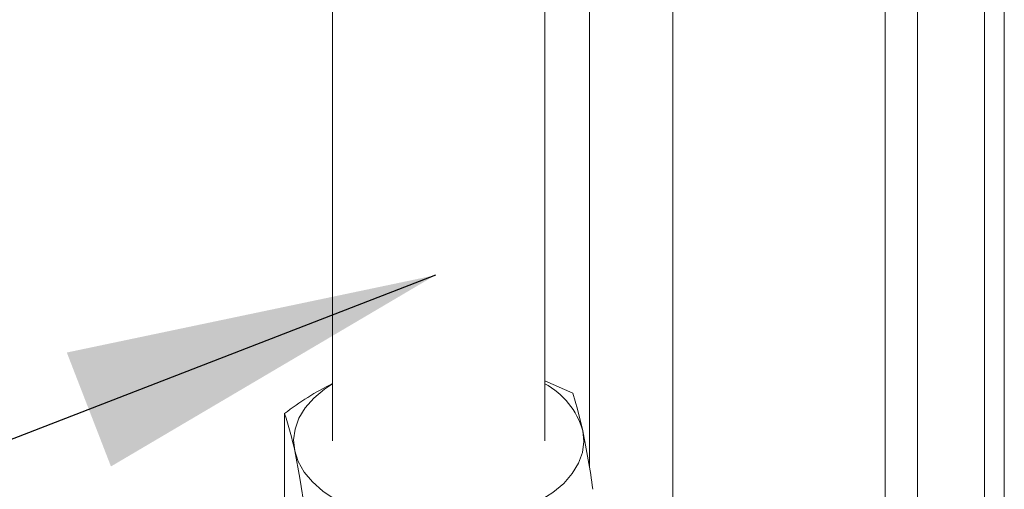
# Model space of a CAD drawing. Header units: millimetres. Extents: x 450 to 25135, y 150 to 17673.
# Tile 80 of 256: x 2798 to 3076, y 15371 to 15503. Entities that reach past the tile are written whole.
import ezdxf

# ---------------------------------------------------------------- set-up
doc = ezdxf.new("R2010")
doc.units = ezdxf.units.MM
doc.linetypes.add('SLD-Continua', pattern=[0])
doc.layers.add('COTAS', color=1, linetype='SLD-Continua')
doc.layers.add('OCULTA', color=8, linetype='SLD-Continua')
doc.styles.get("Standard").update_dxf_attribs({"font": 'ARIALN.TTF'})
doc.dimstyles.new('SLDDIMSTYLE0', dxfattribs={"dimtxt": 0.18, "dimasz": 105, "dimexe": 0, "dimexo": 0.0625, "dimgap": 0, "dimtad": 0, "dimtih": 1, "dimtoh": 1, "dimdec": 0, "dimrnd": 1e-09, "dimzin": 0, "dimdsep": 46, "dimtxsty": 'Standard', "dimsah": 1, "dimcen": 0.09, "dimadec": 0, "dimazin": 0, "dimtfac": 105, "dimtdec": 0, "dimtofl": 0, "dimtmove": 0, "dimatfit": 3, "dimfxl": 1, "dimfrac": 2, "dimtolj": 1, "dimtzin": 0, "dimarcsym": 0})

msp = doc.modelspace()

# ---------------------------------------------------------------- linework, layer by layer
at = {"color": 7, "linetype": 'SLD-Continua', "lineweight": 18, "ltscale": 30}
for p, q in [((3042.75, 15292.89), (3042.75, 15581.21)), ((2982.75, 15546.57), (2982.75, 15292.89)), ((2886.59, 15525.79), (2886.59, 15384.35)), ((2946.59, 15384.35), (2946.59, 15525.69))]:
    msp.add_line(p, q, dxfattribs=at)
at = {"layer": 'COTAS', "linetype": 'SLD-Continua', "lineweight": 18, "ltscale": 30}
for p, q in [((2946.59, 15401.33), (2954.44, 15397.78)), ((2873.03, 15367.57), (2873.03, 15392.07))]:
    msp.add_line(p, q, dxfattribs=at)
at = {"layer": 'COTAS', "linetype": 'SLD-Continua', "lineweight": 18, "ltscale": 30, "flags": 128}
for points in [[(2886.59, 15400.49), (2884.31, 15398.95), (2881.29, 15396.39), (2878.87, 15393.63), (2877.09, 15390.71), (2875.99, 15387.68), (2875.59, 15384.59), (2875.89, 15381.5)], [(2954.44, 15397.78), (2955.83, 15393.3), (2957.29, 15387.2)], [(2941.22, 15365.43), (2945.29, 15367.45), (2948.86, 15369.76), (2951.89, 15372.31), (2954.31, 15375.07), (2956.08, 15378), (2957.18, 15381.03), (2957.59, 15384.11), (2957.29, 15387.2)], [(2875.89, 15381.5), (2876.88, 15378.46), (2878.55, 15375.51), (2880.88, 15372.72), (2883.81, 15370.13), (2887.31, 15367.78), (2891.3, 15365.72), (2895.73, 15363.97), (2900.52, 15362.58)], [(2878.74, 15364.94), (2877.34, 15373.76), (2875.89, 15381.5)]]:
    msp.add_lwpolyline(points, dxfattribs=at)
at = {"layer": 'COTAS', "linetype": 'SLD-Continua', "lineweight": 18, "ltscale": 900}
for centre, radius, start, end in [((2926.41, 15322), 88.09, 116.8781, 127.2985), ((2935.92, 15380.94), 22.27, 16.3463, 61.3781), ((2790.9, 15364.24), 86.72, 11.4789, 18.7204), ((2694.16, 15333.33), 268.58, 7.9867, 11.5711)]:
    msp.add_arc(centre, radius, start, end, dxfattribs=at)
at = {"layer": 'OCULTA', "linetype": 'SLD-Continua', "lineweight": 18, "ltscale": 30}
for p, q in [((3076.39, 15600.63), (3076.39, 14759.61)), ((3076.39, 15600.63), (3076.39, 14759.61)), ((3076.39, 15600.63), (3076.39, 14759.61)), ((3076.39, 15600.63), (3076.39, 14759.61)), ((3070.83, 15597.41), (3070.83, 14756.4)), ((3070.83, 15597.41), (3070.83, 14756.4)), ((3070.83, 15597.41), (3070.83, 14756.4)), ((3070.83, 15597.41), (3070.83, 14756.4)), ((3051.85, 15586.46), (3051.85, 15301.06)), ((3051.85, 15586.46), (3051.85, 15301.06)), ((3051.85, 15586.46), (3051.85, 15301.06)), ((3051.85, 15586.46), (3051.85, 15301.06)), ((2959.18, 15532.96), (2959.18, 15376.77)), ((2959.18, 15532.96), (2959.18, 15376.77)), ((2959.18, 15532.96), (2959.18, 15376.77)), ((2959.18, 15532.96), (2959.18, 15376.77))]:
    msp.add_line(p, q, dxfattribs=at)

# ---------------------------------------------------------------- leaders
at = {"layer": 'COTAS', "ltscale": 30}
msp.add_leader([(2915.64, 15431.14), (1863.31, 15023.36)], dimstyle='SLDDIMSTYLE0', dxfattribs=at)

doc.saveas('drawing.dxf')
